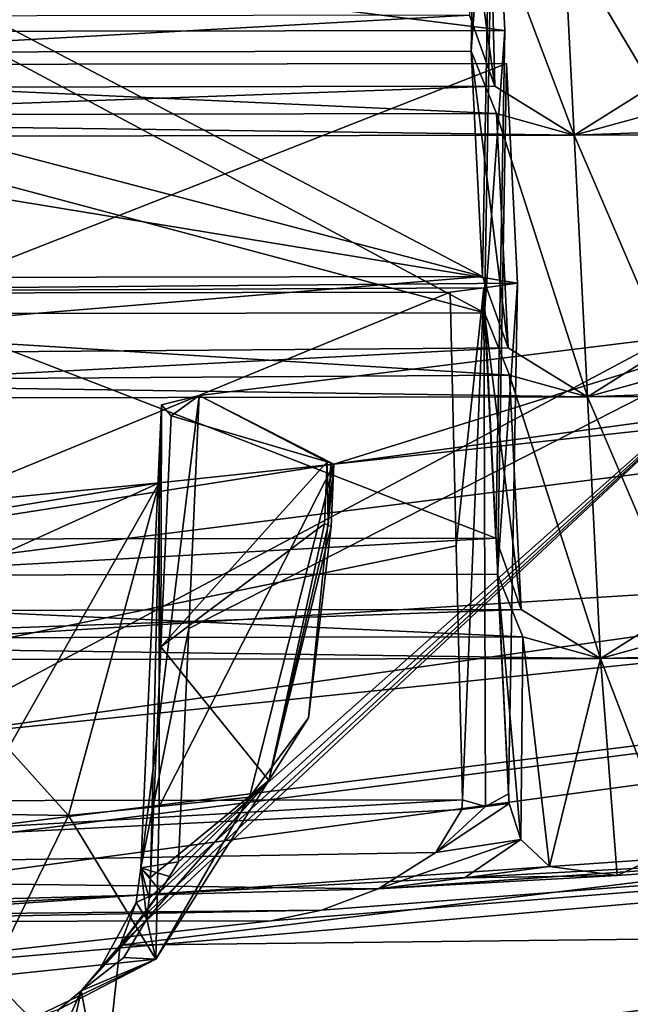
# Model space of a CAD drawing. Header units: millimetres. Extents: x -108 to 102, y -29 to 80.
# Tile 56 of 256: x -60.906 to -60.2, y 24.697 to 25.834. Entities that reach past the tile are written whole.
import ezdxf

# ---------------------------------------------------------------- set-up
doc = ezdxf.new("R2010")
doc.units = ezdxf.units.MM
doc.header["$LTSCALE"] = 65.185185
for name, color, linetype in [('1016', 7, 'CONTINUOUS'), ('1024', 7, 'CONTINUOUS'), ('1029', 7, 'CONTINUOUS'), ('1041', 7, 'CONTINUOUS'), ('1087', 7, 'CONTINUOUS'), ('115', 7, 'CONTINUOUS'), ('116', 7, 'CONTINUOUS'), ('1172', 7, 'CONTINUOUS'), ('1200', 7, 'CONTINUOUS'), ('1206', 7, 'CONTINUOUS'), ('1207', 7, 'CONTINUOUS'), ('1230', 7, 'CONTINUOUS'), ('1263', 7, 'CONTINUOUS'), ('1280', 7, 'CONTINUOUS'), ('1302', 7, 'CONTINUOUS'), ('1308', 7, 'CONTINUOUS'), ('1311', 7, 'CONTINUOUS'), ('1349', 7, 'CONTINUOUS'), ('1486', 7, 'CONTINUOUS'), ('1496', 7, 'CONTINUOUS'), ('1500', 7, 'CONTINUOUS'), ('1801', 7, 'CONTINUOUS'), ('1820', 7, 'CONTINUOUS'), ('1923', 7, 'CONTINUOUS'), ('1993', 7, 'CONTINUOUS'), ('2001', 7, 'CONTINUOUS'), ('2169', 7, 'CONTINUOUS'), ('2194', 7, 'CONTINUOUS'), ('2202', 7, 'CONTINUOUS'), ('2279', 7, 'CONTINUOUS'), ('2304', 7, 'CONTINUOUS'), ('279', 7, 'CONTINUOUS'), ('331', 7, 'CONTINUOUS'), ('397', 7, 'CONTINUOUS'), ('481', 7, 'CONTINUOUS'), ('628', 7, 'CONTINUOUS'), ('664', 7, 'CONTINUOUS'), ('706', 7, 'CONTINUOUS'), ('709', 7, 'CONTINUOUS'), ('710', 7, 'CONTINUOUS'), ('722', 7, 'CONTINUOUS'), ('726', 7, 'CONTINUOUS'), ('739', 7, 'CONTINUOUS'), ('757', 7, 'CONTINUOUS'), ('760', 7, 'CONTINUOUS'), ('795', 7, 'CONTINUOUS'), ('838', 7, 'CONTINUOUS'), ('841', 7, 'CONTINUOUS'), ('846', 7, 'CONTINUOUS'), ('927', 7, 'CONTINUOUS')]:
    doc.layers.add(name, color=color, linetype=linetype)

msp = doc.modelspace()

# ---------------------------------------------------------------- linework, layer by layer
at = {"layer": '1016', "linetype": 'CONTINUOUS'}
for points in [[(-60.6983, 25.4003, 222.2234), (-60.7102, 25.1313, 222.2631), (-60.7656, 24.8548, 222.2423), (-60.6983, 25.4003, 222.2234)], [(-60.6983, 25.4003, 222.2234), (-60.7656, 24.8548, 222.2423), (-60.7417, 25.3897, 222.1633), (-60.6983, 25.4003, 222.2234)], [(-60.7656, 24.8548, 222.2423), (-60.7545, 24.8435, 222.169), (-60.7417, 25.3897, 222.1633), (-60.7656, 24.8548, 222.2423)], [(-60.7545, 24.8435, 222.169), (-60.7426, 25.1099, 222.1297), (-60.7417, 25.3897, 222.1633), (-60.7545, 24.8435, 222.169)], [(-60.7306, 25.3769, 222.0904), (-60.7417, 25.3897, 222.1633), (-60.7426, 25.1099, 222.1297), (-60.7306, 25.3769, 222.0904)], [(-60.7102, 25.1313, 222.2631), (-60.7221, 24.8618, 222.3029), (-60.7656, 24.8548, 222.2423), (-60.7102, 25.1313, 222.2631)]]:
    msp.add_3dface(points, dxfattribs=at)
at = {"layer": '1024', "linetype": 'CONTINUOUS'}
for points in [[(-60.3536, 25.1938, 224.492), (-60.3433, 25.7839, 224.3986), (-60.3305, 25.5299, 222.9583), (-60.3536, 25.1938, 224.492)], [(-60.3536, 25.1938, 224.492), (-60.3305, 25.5299, 222.9583), (-60.3409, 24.9402, 223.0543), (-60.3536, 25.1938, 224.492)]]:
    msp.add_3dface(points, dxfattribs=at)
at = {"layer": '1029', "linetype": 'CONTINUOUS'}
for points in [[(-61.8508, 25.5175, 222.8879), (-61.8404, 24.931, 223.002), (-60.4083, 25.5197, 222.9003), (-61.8508, 25.5175, 222.8879)], [(-60.4083, 25.5197, 222.9003), (-61.8404, 24.931, 223.002), (-60.4013, 25.2266, 222.9573), (-60.4083, 25.5197, 222.9003)], [(-60.3943, 24.9332, 223.0144), (-60.4013, 25.2266, 222.9573), (-61.8404, 24.931, 223.002), (-60.3943, 24.9332, 223.0144)]]:
    msp.add_3dface(points, dxfattribs=at)
at = {"layer": '1041', "linetype": 'CONTINUOUS'}
for points in [[(-61.4684, 26.0843, 226.1026), (-60.3688, 25.4959, 226.2055), (-61.4693, 25.789, 226.1494), (-61.4684, 26.0843, 226.1026)], [(-61.4684, 26.0843, 226.1026), (-60.3584, 26.086, 226.1121), (-60.3688, 25.4959, 226.2055), (-61.4684, 26.0843, 226.1026)], [(-61.4693, 25.789, 226.1494), (-60.3688, 25.4959, 226.2055), (-61.4702, 25.4942, 226.1961), (-61.4693, 25.789, 226.1494)]]:
    msp.add_3dface(points, dxfattribs=at)
at = {"layer": '1087', "linetype": 'CONTINUOUS'}
for points in [[(-60.6403, 24.9364, 221.7795), (-60.7484, 24.7491, 221.9785), (-60.7444, 24.9256, 221.7183), (-60.6403, 24.9364, 221.7795)], [(-60.7484, 24.7491, 221.9785), (-60.8492, 24.9151, 221.6583), (-60.7444, 24.9256, 221.7183), (-60.7484, 24.7491, 221.9785)], [(-60.94, 24.7293, 221.8678), (-60.8492, 24.9151, 221.6583), (-60.7484, 24.7491, 221.9785), (-60.94, 24.7293, 221.8678)], [(-60.8922, 24.6805, 222.2277), (-60.94, 24.7293, 221.8678), (-60.7484, 24.7491, 221.9785), (-60.8922, 24.6805, 222.2277)], [(-60.94, 24.7293, 221.8678), (-60.8922, 24.6805, 222.2277), (-60.9829, 24.6711, 222.1744), (-60.94, 24.7293, 221.8678)]]:
    msp.add_3dface(points, dxfattribs=at)
at = {"layer": '115', "linetype": 'CONTINUOUS'}
for points in [[(-92.5, -10.5, 82.05), (-2.5, -10.5, 82.05), (-77.0303, 29.1675, 82.05), (-92.5, -10.5, 82.05)], [(-77.0303, 29.1675, 82.05), (-2.5, -10.5, 82.05), (-65.5001, 26, 82.05), (-77.0303, 29.1675, 82.05)], [(-65.5001, 26, 82.05), (-2.5, -10.5, 82.05), (-53.97, 29.1673, 82.05), (-65.5001, 26, 82.05)]]:
    msp.add_3dface(points, dxfattribs=at)
at = {"layer": '116', "linetype": 'CONTINUOUS'}
for points in [[(-92.5, -10.5, 80.05), (-2.5, 79.5, 80.05), (-2.5, -10.5, 80.05), (-92.5, -10.5, 80.05)], [(-2.5, 79.5, 80.05), (-92.5, -10.5, 80.05), (-61.3855, 28.8369, 80.05), (-2.5, 79.5, 80.05)]]:
    msp.add_3dface(points, dxfattribs=at)
at = {"layer": '1172', "linetype": 'CONTINUOUS'}
for points in [[(-60.384, 25.798, 227.919), (-60.3709, 25.5376, 226.4419), (-60.3414, 25.4553, 226.427), (-60.384, 25.798, 227.919)], [(-60.384, 25.798, 227.919), (-60.3414, 25.4553, 226.427), (-60.355, 25.7259, 227.9617), (-60.384, 25.798, 227.919)], [(-60.3414, 25.4553, 226.427), (-60.2498, 25.3987, 226.3456), (-60.355, 25.7259, 227.9617), (-60.3414, 25.4553, 226.427)], [(-60.355, 25.7259, 227.9617), (-60.2498, 25.3987, 226.3456), (-60.265, 25.7009, 228.0591), (-60.355, 25.7259, 227.9617)], [(-60.265, 25.7009, 228.0591), (-60.1598, 25.4555, 226.4285), (-60.1734, 25.7262, 227.9632), (-60.265, 25.7009, 228.0591)], [(-60.2498, 25.3987, 226.3456), (-60.1598, 25.4555, 226.4285), (-60.265, 25.7009, 228.0591), (-60.2498, 25.3987, 226.3456)]]:
    msp.add_3dface(points, dxfattribs=at)
at = {"layer": '1200', "linetype": 'CONTINUOUS'}
for points in [[(-61.886, 25.8374, 228.1425), (-61.915, 25.755, 228.1271), (-60.3861, 25.8397, 228.1554), (-61.886, 25.8374, 228.1425)], [(-60.3861, 25.8397, 228.1554), (-61.915, 25.755, 228.1271), (-60.3566, 25.7574, 228.1405), (-60.3861, 25.8397, 228.1554)], [(-61.8839, 25.7958, 227.9061), (-60.355, 25.7259, 227.9617), (-61.9133, 25.7235, 227.9482), (-61.8839, 25.7958, 227.9061)], [(-61.8839, 25.7958, 227.9061), (-60.384, 25.798, 227.919), (-60.355, 25.7259, 227.9617), (-61.8839, 25.7958, 227.9061)], [(-62.0049, 25.6982, 228.0441), (-60.265, 25.7009, 228.0591), (-60.3566, 25.7574, 228.1405), (-62.0049, 25.6982, 228.0441)], [(-61.915, 25.755, 228.1271), (-62.0049, 25.6982, 228.0441), (-60.3566, 25.7574, 228.1405), (-61.915, 25.755, 228.1271)], [(-60.355, 25.7259, 227.9617), (-60.265, 25.7009, 228.0591), (-61.9133, 25.7235, 227.9482), (-60.355, 25.7259, 227.9617)], [(-61.9133, 25.7235, 227.9482), (-60.265, 25.7009, 228.0591), (-62.0049, 25.6982, 228.0441), (-61.9133, 25.7235, 227.9482)]]:
    msp.add_3dface(points, dxfattribs=at)
at = {"layer": '1206', "linetype": 'CONTINUOUS'}
for points in [[(-61.6665, 24.3618, 222.538), (-61.4993, 24.306, 222.2216), (-58.0701, 24.9973, 226.1422), (-61.6665, 24.3618, 222.538)], [(-61.4993, 24.306, 222.2216), (-57.746, 24.9693, 225.983), (-58.0701, 24.9973, 226.1422), (-61.4993, 24.306, 222.2216)]]:
    msp.add_3dface(points, dxfattribs=at)
at = {"layer": '1207', "linetype": 'CONTINUOUS'}
for points in [[(-60.5493, 25.2505, 221.7917), (-60.5536, 25.2519, 221.7996), (-60.6177, 24.9557, 221.9293), (-60.5493, 25.2505, 221.7917)], [(-60.5458, 25.2491, 221.7834), (-60.5493, 25.2505, 221.7917), (-60.6177, 24.9557, 221.9293), (-60.5458, 25.2491, 221.7834)], [(-60.5458, 25.2491, 221.7834), (-60.6177, 24.9557, 221.9293), (-60.572, 25.028, 221.8058), (-60.5458, 25.2491, 221.7834)], [(-60.6177, 24.9557, 221.9293), (-60.6403, 24.9364, 221.7795), (-60.572, 25.028, 221.8058), (-60.6177, 24.9557, 221.9293)], [(-60.7587, 24.7953, 222.1797), (-60.7484, 24.7491, 221.9785), (-60.6177, 24.9557, 221.9293), (-60.7587, 24.7953, 222.1797)], [(-60.7484, 24.7491, 221.9785), (-60.6403, 24.9364, 221.7795), (-60.6177, 24.9557, 221.9293), (-60.7484, 24.7491, 221.9785)], [(-60.7587, 24.7953, 222.1797), (-60.7852, 24.7511, 222.2144), (-60.7484, 24.7491, 221.9785), (-60.7587, 24.7953, 222.1797)], [(-60.8922, 24.6805, 222.2277), (-60.7484, 24.7491, 221.9785), (-60.8604, 24.691, 222.2454), (-60.8922, 24.6805, 222.2277)], [(-60.7484, 24.7491, 221.9785), (-60.8345, 24.7128, 222.2578), (-60.8604, 24.691, 222.2454), (-60.7484, 24.7491, 221.9785)], [(-60.7852, 24.7511, 222.2144), (-60.8345, 24.7128, 222.2578), (-60.7484, 24.7491, 221.9785), (-60.7852, 24.7511, 222.2144)]]:
    msp.add_3dface(points, dxfattribs=at)
at = {"layer": '1230', "linetype": 'CONTINUOUS'}
for points in [[(-60.3693, 25.5248, 222.9292), (-60.4083, 25.5197, 222.9003), (-60.4013, 25.2266, 222.9573), (-60.3693, 25.5248, 222.9292)], [(-60.3693, 25.5248, 222.9292), (-60.4013, 25.2266, 222.9573), (-60.3943, 24.9332, 223.0144), (-60.3693, 25.5248, 222.9292)], [(-60.3676, 24.9255, 223.0362), (-60.3693, 25.5248, 222.9292), (-60.3943, 24.9332, 223.0144), (-60.3676, 24.9255, 223.0362)], [(-60.3305, 25.5299, 222.9583), (-60.3693, 25.5248, 222.9292), (-60.3409, 24.9402, 223.0543), (-60.3305, 25.5299, 222.9583)], [(-60.3693, 25.5248, 222.9292), (-60.3676, 24.9255, 223.0362), (-60.3409, 24.9402, 223.0543), (-60.3693, 25.5248, 222.9292)], [(-60.3409, 24.9402, 223.0543), (-60.3676, 24.9255, 223.0362), (-60.3403, 24.9292, 223.0566), (-60.3409, 24.9402, 223.0543)], [(-60.3676, 24.9255, 223.0362), (-60.3943, 24.9332, 223.0144), (-60.395, 24.922, 223.0158), (-60.3676, 24.9255, 223.0362)]]:
    msp.add_3dface(points, dxfattribs=at)
at = {"layer": '1263', "linetype": 'CONTINUOUS'}
for points in [[(-60.3618, 25.9569, 229.3041), (-60.396, 26.0377, 229.278), (-60.3566, 25.7574, 228.1405), (-60.3618, 25.9569, 229.3041)], [(-60.396, 26.0377, 229.278), (-60.3861, 25.8397, 228.1554), (-60.3566, 25.7574, 228.1405), (-60.396, 26.0377, 229.278)], [(-60.2765, 25.9289, 229.352), (-60.175, 25.7577, 228.142), (-60.185, 25.9839, 229.4163), (-60.2765, 25.9289, 229.352)], [(-60.2765, 25.9289, 229.352), (-60.3618, 25.9569, 229.3041), (-60.265, 25.7009, 228.0591), (-60.2765, 25.9289, 229.352)], [(-60.265, 25.7009, 228.0591), (-60.3618, 25.9569, 229.3041), (-60.3566, 25.7574, 228.1405), (-60.265, 25.7009, 228.0591)], [(-60.2765, 25.9289, 229.352), (-60.265, 25.7009, 228.0591), (-60.175, 25.7577, 228.142), (-60.2765, 25.9289, 229.352)]]:
    msp.add_3dface(points, dxfattribs=at)
at = {"layer": '1280', "linetype": 'CONTINUOUS'}
for points in [[(-60.3709, 25.5376, 226.4419), (-61.4858, 25.5359, 226.4323), (-61.4761, 25.4466, 226.4127), (-60.3709, 25.5376, 226.4419)], [(-60.3414, 25.4553, 226.427), (-60.3709, 25.5376, 226.4419), (-61.4761, 25.4466, 226.4127), (-60.3414, 25.4553, 226.427)], [(-60.3688, 25.4959, 226.2055), (-60.3398, 25.4237, 226.2482), (-61.4702, 25.4942, 226.1961), (-60.3688, 25.4959, 226.2055)], [(-61.4702, 25.4942, 226.1961), (-60.3398, 25.4237, 226.2482), (-61.4651, 25.4166, 226.2457), (-61.4702, 25.4942, 226.1961)], [(-61.4633, 25.3969, 226.3351), (-60.3414, 25.4553, 226.427), (-61.4761, 25.4466, 226.4127), (-61.4633, 25.3969, 226.3351)], [(-60.2498, 25.3987, 226.3456), (-60.3414, 25.4553, 226.427), (-61.4633, 25.3969, 226.3351), (-60.2498, 25.3987, 226.3456)], [(-60.3398, 25.4237, 226.2482), (-60.2498, 25.3987, 226.3456), (-61.4651, 25.4166, 226.2457), (-60.3398, 25.4237, 226.2482)], [(-61.4651, 25.4166, 226.2457), (-60.2498, 25.3987, 226.3456), (-61.4633, 25.3969, 226.3351), (-61.4651, 25.4166, 226.2457)]]:
    msp.add_3dface(points, dxfattribs=at)
at = {"layer": '1302', "linetype": 'CONTINUOUS'}
for points in [[(-57.3289, 25.3483, 223.8136), (-62.3789, 24.7112, 220.2002), (-57.1266, 25.0766, 223.7123), (-57.3289, 25.3483, 223.8136)], [(-62.3789, 24.7112, 220.2002), (-62.3018, 24.4237, 220.0095), (-57.1266, 25.0766, 223.7123), (-62.3789, 24.7112, 220.2002)]]:
    msp.add_3dface(points, dxfattribs=at)
at = {"layer": '1308', "linetype": 'CONTINUOUS'}
for points in [[(-60.7894, 24.7654, 222.2768), (-60.8345, 24.7128, 222.2578), (-60.8129, 24.7381, 222.2668), (-60.7894, 24.7654, 222.2768)], [(-60.8345, 24.7128, 222.2578), (-60.7894, 24.7654, 222.2768), (-60.8096, 24.5826, 222.3419), (-60.8345, 24.7128, 222.2578)], [(-60.8525, 24.6322, 222.2789), (-60.8345, 24.7128, 222.2578), (-60.8096, 24.5826, 222.3419), (-60.8525, 24.6322, 222.2789)]]:
    msp.add_3dface(points, dxfattribs=at)
at = {"layer": '1311', "linetype": 'CONTINUOUS'}
for points in [[(-55.8409, 25.5398, 223.0142), (-56.803, 25.0358, 223.4808), (-61.3693, 24.7914, 218.7702), (-55.8409, 25.5398, 223.0142)], [(-56.803, 25.0358, 223.4808), (-62.1782, 24.3576, 219.6348), (-61.3693, 24.7914, 218.7702), (-56.803, 25.0358, 223.4808)]]:
    msp.add_3dface(points, dxfattribs=at)
at = {"layer": '1349', "linetype": 'CONTINUOUS'}
for points in [[(-60.3736, 26.3881, 227.8256), (-60.3604, 26.1241, 226.328), (-60.384, 25.798, 227.919), (-60.3736, 26.3881, 227.8256)], [(-60.384, 25.798, 227.919), (-60.3604, 26.1241, 226.328), (-60.3709, 25.5376, 226.4419), (-60.384, 25.798, 227.919)]]:
    msp.add_3dface(points, dxfattribs=at)
at = {"layer": '1486', "linetype": 'CONTINUOUS'}
for points in [[(-61.0261, 25.0046, 218.7327), (-55.6475, 25.7637, 223.0372), (-55.8409, 25.5398, 223.0142), (-61.0261, 25.0046, 218.7327)], [(-55.8409, 25.5398, 223.0142), (-61.3693, 24.7914, 218.7702), (-61.1174, 24.8806, 218.7545), (-55.8409, 25.5398, 223.0142)], [(-61.0261, 25.0046, 218.7327), (-55.8409, 25.5398, 223.0142), (-61.1174, 24.8806, 218.7545), (-61.0261, 25.0046, 218.7327)]]:
    msp.add_3dface(points, dxfattribs=at)
at = {"layer": '1496', "linetype": 'CONTINUOUS'}
for points in [[(-60.3452, 25.8219, 224.6145), (-61.866, 25.8196, 224.6014), (-60.3557, 25.2354, 224.7284), (-60.3452, 25.8219, 224.6145)], [(-61.866, 25.8196, 224.6014), (-61.8556, 25.2332, 224.7155), (-60.3557, 25.2354, 224.7284), (-61.866, 25.8196, 224.6014)]]:
    msp.add_3dface(points, dxfattribs=at)
at = {"layer": '1500', "linetype": 'CONTINUOUS'}
for points in [[(-60.8604, 24.691, 222.2454), (-60.8345, 24.7128, 222.2578), (-60.9588, 24.434, 222.3965), (-60.8604, 24.691, 222.2454)], [(-60.8345, 24.7128, 222.2578), (-60.8525, 24.6322, 222.2789), (-60.9588, 24.434, 222.3965), (-60.8345, 24.7128, 222.2578)]]:
    msp.add_3dface(points, dxfattribs=at)
at = {"layer": '1801', "linetype": 'CONTINUOUS'}
for points in [[(-59.1026, 24.691, 223.8907), (-57.8813, 24.98, 225.5297), (-61.4993, 24.306, 222.2216), (-59.1026, 24.691, 223.8907)], [(-57.8813, 24.98, 225.5297), (-57.746, 24.9693, 225.983), (-61.4993, 24.306, 222.2216), (-57.8813, 24.98, 225.5297)]]:
    msp.add_3dface(points, dxfattribs=at)
at = {"layer": '1820', "linetype": 'CONTINUOUS'}
for points in [[(-60.5503, 25.3237, 221.7889), (-60.7306, 25.3769, 222.0904), (-60.7426, 25.1099, 222.1297), (-60.5503, 25.3237, 221.7889)], [(-60.5536, 25.2519, 221.7996), (-60.5503, 25.3237, 221.7889), (-60.7426, 25.1099, 222.1297), (-60.5536, 25.2519, 221.7996)], [(-60.5536, 25.2519, 221.7996), (-60.7426, 25.1099, 222.1297), (-60.6177, 24.9557, 221.9293), (-60.5536, 25.2519, 221.7996)], [(-60.7426, 25.1099, 222.1297), (-60.7545, 24.8435, 222.169), (-60.6177, 24.9557, 221.9293), (-60.7426, 25.1099, 222.1297)], [(-60.7561, 24.8192, 222.1735), (-60.7587, 24.7953, 222.1797), (-60.6177, 24.9557, 221.9293), (-60.7561, 24.8192, 222.1735)], [(-60.7545, 24.8435, 222.169), (-60.7561, 24.8192, 222.1735), (-60.6177, 24.9557, 221.9293), (-60.7545, 24.8435, 222.169)]]:
    msp.add_3dface(points, dxfattribs=at)
at = {"layer": '1923', "linetype": 'CONTINUOUS'}
for points in [[(-60.3246, 25.1216, 224.5347), (-60.3536, 25.1938, 224.492), (-60.3267, 24.8873, 223.0814), (-60.3246, 25.1216, 224.5347)], [(-60.3536, 25.1938, 224.492), (-60.3403, 24.9292, 223.0566), (-60.3267, 24.8873, 223.0814), (-60.3536, 25.1938, 224.492)], [(-60.3536, 25.1938, 224.492), (-60.3409, 24.9402, 223.0543), (-60.3403, 24.9292, 223.0566), (-60.3536, 25.1938, 224.492)], [(-60.2346, 25.0966, 224.6321), (-60.1502, 24.8761, 223.2424), (-60.143, 25.1219, 224.5362), (-60.2346, 25.0966, 224.6321)], [(-60.2936, 24.8563, 223.1301), (-60.3246, 25.1216, 224.5347), (-60.3267, 24.8873, 223.0814), (-60.2936, 24.8563, 223.1301)], [(-60.2346, 25.0966, 224.6321), (-60.3246, 25.1216, 224.5347), (-60.2936, 24.8563, 223.1301), (-60.2346, 25.0966, 224.6321)], [(-60.2346, 25.0966, 224.6321), (-60.2936, 24.8563, 223.1301), (-60.2156, 24.8458, 223.2088), (-60.2346, 25.0966, 224.6321)], [(-60.1502, 24.8761, 223.2424), (-60.2346, 25.0966, 224.6321), (-60.2156, 24.8458, 223.2088), (-60.1502, 24.8761, 223.2424)]]:
    msp.add_3dface(points, dxfattribs=at)
at = {"layer": '1993', "linetype": 'CONTINUOUS'}
for points in [[(-59.3393, 24.7821, 223.4731), (-60.7894, 24.7654, 222.2768), (-60.0206, 24.8588, 222.8066), (-59.3393, 24.7821, 223.4731)], [(-59.3393, 24.7821, 223.4731), (-59.4145, 24.6359, 223.5781), (-60.8096, 24.5826, 222.3419), (-59.3393, 24.7821, 223.4731)], [(-60.7894, 24.7654, 222.2768), (-59.3393, 24.7821, 223.4731), (-60.8096, 24.5826, 222.3419), (-60.7894, 24.7654, 222.2768)]]:
    msp.add_3dface(points, dxfattribs=at)
at = {"layer": '2001', "linetype": 'CONTINUOUS'}
for points in [[(-60.3943, 24.9332, 223.0144), (-61.8404, 24.931, 223.002), (-61.8699, 24.848, 222.9862), (-60.3943, 24.9332, 223.0144)], [(-60.395, 24.922, 223.0158), (-60.3943, 24.9332, 223.0144), (-61.8699, 24.848, 222.9862), (-60.395, 24.922, 223.0158)], [(-60.4249, 24.8725, 223.0091), (-60.395, 24.922, 223.0158), (-61.8699, 24.848, 222.9862), (-60.4249, 24.8725, 223.0091)], [(-60.4914, 24.8304, 222.9831), (-60.4249, 24.8725, 223.0091), (-61.8699, 24.848, 222.9862), (-60.4914, 24.8304, 222.9831)], [(-61.9575, 24.7915, 222.9018), (-60.4914, 24.8304, 222.9831), (-61.8699, 24.848, 222.9862), (-61.9575, 24.7915, 222.9018)], [(-60.4914, 24.8304, 222.9831), (-61.9575, 24.7915, 222.9018), (-60.5568, 24.8057, 222.9502), (-60.4914, 24.8304, 222.9831)], [(-61.9575, 24.7915, 222.9018), (-61.2866, 24.7925, 222.9076), (-60.5568, 24.8057, 222.9502), (-61.9575, 24.7915, 222.9018)], [(-61.2866, 24.7925, 222.9076), (-60.6152, 24.7935, 222.9133), (-60.5568, 24.8057, 222.9502), (-61.2866, 24.7925, 222.9076)]]:
    msp.add_3dface(points, dxfattribs=at)
at = {"layer": '2169', "linetype": 'CONTINUOUS'}
for points in [[(-61.2654, 24.7213, 222.5037), (-61.6665, 24.3618, 222.538), (-58.0701, 24.9973, 226.1422), (-61.2654, 24.7213, 222.5037)], [(-60.6152, 24.7935, 222.9133), (-61.2654, 24.7213, 222.5037), (-58.0701, 24.9973, 226.1422), (-60.6152, 24.7935, 222.9133)], [(-60.6152, 24.7935, 222.9133), (-58.0701, 24.9973, 226.1422), (-60.5568, 24.8057, 222.9502), (-60.6152, 24.7935, 222.9133)], [(-58.0701, 24.9973, 226.1422), (-60.4914, 24.8304, 222.9831), (-60.5568, 24.8057, 222.9502), (-58.0701, 24.9973, 226.1422)], [(-60.4914, 24.8304, 222.9831), (-58.0701, 24.9973, 226.1422), (-60.2156, 24.8458, 223.2088), (-60.4914, 24.8304, 222.9831)], [(-58.0701, 24.9973, 226.1422), (-60.1502, 24.8761, 223.2424), (-60.2156, 24.8458, 223.2088), (-58.0701, 24.9973, 226.1422)], [(-60.2936, 24.8563, 223.1301), (-60.3919, 24.8432, 223.0559), (-60.2156, 24.8458, 223.2088), (-60.2936, 24.8563, 223.1301)], [(-60.3919, 24.8432, 223.0559), (-60.4914, 24.8304, 222.9831), (-60.2156, 24.8458, 223.2088), (-60.3919, 24.8432, 223.0559)]]:
    msp.add_3dface(points, dxfattribs=at)
at = {"layer": '2194', "linetype": 'CONTINUOUS'}
for points in [[(-62.3788, 25.0336, 220.1434), (-57.3288, 25.6707, 223.7568), (-60.5426, 25.3208, 221.7728), (-62.3788, 25.0336, 220.1434)], [(-60.5426, 25.3208, 221.7728), (-57.3288, 25.6707, 223.7568), (-58.9843, 25.5323, 222.9717), (-60.5426, 25.3208, 221.7728)], [(-60.0206, 25.4837, 222.6964), (-60.5426, 25.3208, 221.7728), (-58.9843, 25.5323, 222.9717), (-60.0206, 25.4837, 222.6964)], [(-60.0206, 25.4837, 222.6964), (-60.6983, 25.4003, 222.2234), (-60.5426, 25.3208, 221.7728), (-60.0206, 25.4837, 222.6964)], [(-60.6983, 25.4003, 222.2234), (-60.7417, 25.3897, 222.1633), (-60.7306, 25.3769, 222.0904), (-60.6983, 25.4003, 222.2234)], [(-60.5503, 25.3237, 221.7889), (-60.6983, 25.4003, 222.2234), (-60.7306, 25.3769, 222.0904), (-60.5503, 25.3237, 221.7889)], [(-60.5426, 25.3208, 221.7728), (-60.6983, 25.4003, 222.2234), (-60.5461, 25.3223, 221.781), (-60.5426, 25.3208, 221.7728)], [(-60.6983, 25.4003, 222.2234), (-60.5503, 25.3237, 221.7889), (-60.5461, 25.3223, 221.781), (-60.6983, 25.4003, 222.2234)], [(-62.3788, 25.0336, 220.1434), (-60.5426, 25.3208, 221.7728), (-60.7444, 25.2996, 221.6523), (-62.3788, 25.0336, 220.1434)], [(-60.9492, 25.2793, 221.5369), (-62.3788, 25.0336, 220.1434), (-60.7444, 25.2996, 221.6523), (-60.9492, 25.2793, 221.5369)]]:
    msp.add_3dface(points, dxfattribs=at)
at = {"layer": '2202', "linetype": 'CONTINUOUS'}
for points in [[(-60.1447, 25.1534, 224.715), (-60.2346, 25.0966, 224.6321), (-58.715, 25.1352, 224.712), (-60.1447, 25.1534, 224.715)], [(-58.715, 25.1352, 224.712), (-60.2346, 25.0966, 224.6321), (-58.7893, 25.0978, 224.6381), (-58.715, 25.1352, 224.712)], [(-60.2346, 25.0966, 224.6321), (-60.143, 25.1219, 224.5362), (-58.7893, 25.0978, 224.6381), (-60.2346, 25.0966, 224.6321)]]:
    msp.add_3dface(points, dxfattribs=at)
at = {"layer": '2279', "linetype": 'CONTINUOUS'}
for points in [[(-60.5426, 25.3208, 221.7728), (-60.6403, 24.9364, 221.7795), (-60.7444, 24.9256, 221.7183), (-60.5426, 25.3208, 221.7728)], [(-60.5426, 25.3208, 221.7728), (-60.7444, 24.9256, 221.7183), (-60.7444, 25.2996, 221.6523), (-60.5426, 25.3208, 221.7728)], [(-60.6403, 24.9364, 221.7795), (-60.5426, 25.3208, 221.7728), (-60.572, 25.028, 221.8058), (-60.6403, 24.9364, 221.7795)], [(-60.5426, 25.3208, 221.7728), (-60.5458, 25.2491, 221.7834), (-60.572, 25.028, 221.8058), (-60.5426, 25.3208, 221.7728)], [(-60.9458, 25.2082, 221.5513), (-60.9492, 25.2793, 221.5369), (-60.7444, 25.2996, 221.6523), (-60.9458, 25.2082, 221.5513)], [(-60.919, 24.9925, 221.6046), (-60.9458, 25.2082, 221.5513), (-60.7444, 25.2996, 221.6523), (-60.919, 24.9925, 221.6046)], [(-60.8492, 24.9151, 221.6583), (-60.919, 24.9925, 221.6046), (-60.7444, 25.2996, 221.6523), (-60.8492, 24.9151, 221.6583)], [(-60.7444, 24.9256, 221.7183), (-60.8492, 24.9151, 221.6583), (-60.7444, 25.2996, 221.6523), (-60.7444, 24.9256, 221.7183)]]:
    msp.add_3dface(points, dxfattribs=at)
at = {"layer": '2304', "linetype": 'CONTINUOUS'}
for points in [[(-58.5251, 25.7035, 228.074), (-58.6167, 25.7601, 228.1555), (-60.265, 25.7009, 228.0591), (-58.5251, 25.7035, 228.074)], [(-60.265, 25.7009, 228.0591), (-58.6167, 25.7601, 228.1555), (-60.175, 25.7577, 228.142), (-60.265, 25.7009, 228.0591)], [(-58.5251, 25.7035, 228.074), (-60.265, 25.7009, 228.0591), (-60.1734, 25.7262, 227.9632), (-58.5251, 25.7035, 228.074)]]:
    msp.add_3dface(points, dxfattribs=at)
at = {"layer": '279', "linetype": 'CONTINUOUS'}
for points in [[(-61.8641, 25.7816, 224.3856), (-60.3433, 25.7839, 224.3986), (-61.8535, 25.1915, 224.4791), (-61.8641, 25.7816, 224.3856)], [(-61.8535, 25.1915, 224.4791), (-60.3433, 25.7839, 224.3986), (-60.3536, 25.1938, 224.492), (-61.8535, 25.1915, 224.4791)]]:
    msp.add_3dface(points, dxfattribs=at)
at = {"layer": '331', "linetype": 'CONTINUOUS'}
for points in [[(-61.0261, 26.1925, 218.5232), (-55.893, 27.7375, 222.3328), (-61.0261, 25.0046, 218.7327), (-61.0261, 26.1925, 218.5232)], [(-61.0261, 25.0046, 218.7327), (-55.893, 27.7375, 222.3328), (-55.6475, 25.7637, 223.0372), (-61.0261, 25.0046, 218.7327)]]:
    msp.add_3dface(points, dxfattribs=at)
at = {"layer": '397', "linetype": 'CONTINUOUS'}
for points in [[(-62.3788, 25.0336, 220.1434), (-57.3289, 25.3483, 223.8136), (-57.3288, 25.6707, 223.7568), (-62.3788, 25.0336, 220.1434)], [(-62.3789, 24.7112, 220.2002), (-57.3289, 25.3483, 223.8136), (-62.3788, 25.0336, 220.1434), (-62.3789, 24.7112, 220.2002)]]:
    msp.add_3dface(points, dxfattribs=at)
at = {"layer": '481', "linetype": 'CONTINUOUS'}
for points in [[(-60.3452, 25.8219, 224.6145), (-60.3584, 26.086, 226.1121), (-61.8757, 26.0124, 225.6945), (-60.3452, 25.8219, 224.6145)], [(-61.866, 25.8196, 224.6014), (-60.3452, 25.8219, 224.6145), (-61.8757, 26.0124, 225.6945), (-61.866, 25.8196, 224.6014)]]:
    msp.add_3dface(points, dxfattribs=at)
at = {"layer": '628', "linetype": 'CONTINUOUS'}
for points in [[(-60.3557, 25.2354, 224.7284), (-60.3262, 25.1532, 224.7135), (-60.3688, 25.4959, 226.2055), (-60.3557, 25.2354, 224.7284)], [(-60.3688, 25.4959, 226.2055), (-60.3262, 25.1532, 224.7135), (-60.3398, 25.4237, 226.2482), (-60.3688, 25.4959, 226.2055)], [(-60.3262, 25.1532, 224.7135), (-60.2346, 25.0966, 224.6321), (-60.3398, 25.4237, 226.2482), (-60.3262, 25.1532, 224.7135)], [(-60.3398, 25.4237, 226.2482), (-60.2346, 25.0966, 224.6321), (-60.2498, 25.3987, 226.3456), (-60.3398, 25.4237, 226.2482)], [(-60.2498, 25.3987, 226.3456), (-60.1447, 25.1534, 224.715), (-60.1582, 25.424, 226.2497), (-60.2498, 25.3987, 226.3456)], [(-60.2346, 25.0966, 224.6321), (-60.1447, 25.1534, 224.715), (-60.2498, 25.3987, 226.3456), (-60.2346, 25.0966, 224.6321)]]:
    msp.add_3dface(points, dxfattribs=at)
at = {"layer": '664', "linetype": 'CONTINUOUS'}
for points in [[(-60.919, 24.9925, 221.6046), (-60.8492, 24.9151, 221.6583), (-60.9921, 24.9176, 221.7119), (-60.919, 24.9925, 221.6046)], [(-60.8492, 24.9151, 221.6583), (-60.94, 24.7293, 221.8678), (-60.9921, 24.9176, 221.7119), (-60.8492, 24.9151, 221.6583)]]:
    msp.add_3dface(points, dxfattribs=at)
at = {"layer": '706', "linetype": 'CONTINUOUS'}
for points in [[(-61.8944, 26.3858, 227.8126), (-60.3736, 26.3881, 227.8256), (-61.8839, 25.7958, 227.9061), (-61.8944, 26.3858, 227.8126)], [(-61.8839, 25.7958, 227.9061), (-60.3736, 26.3881, 227.8256), (-60.384, 25.798, 227.919), (-61.8839, 25.7958, 227.9061)]]:
    msp.add_3dface(points, dxfattribs=at)
at = {"layer": '709', "linetype": 'CONTINUOUS'}
msp.add_3dface([(-60.6152, 24.7935, 222.9133), (-61.2866, 24.7925, 222.9076), (-61.2654, 24.7213, 222.5037), (-60.6152, 24.7935, 222.9133)], dxfattribs=at)
at = {"layer": '710', "linetype": 'CONTINUOUS'}
for points in [[(-60.3604, 26.1241, 226.328), (-61.4826, 26.1223, 226.3183), (-60.3709, 25.5376, 226.4419), (-60.3604, 26.1241, 226.328)], [(-60.3709, 25.5376, 226.4419), (-61.4826, 26.1223, 226.3183), (-61.4841, 25.8291, 226.3753), (-60.3709, 25.5376, 226.4419)], [(-61.4858, 25.5359, 226.4323), (-60.3709, 25.5376, 226.4419), (-61.4841, 25.8291, 226.3753), (-61.4858, 25.5359, 226.4323)]]:
    msp.add_3dface(points, dxfattribs=at)
at = {"layer": '722', "linetype": 'CONTINUOUS'}
for points in [[(-62.3018, 24.4237, 220.0095), (-56.803, 25.0358, 223.4808), (-57.1266, 25.0766, 223.7123), (-62.3018, 24.4237, 220.0095)], [(-62.1782, 24.3576, 219.6348), (-56.803, 25.0358, 223.4808), (-62.3018, 24.4237, 220.0095), (-62.1782, 24.3576, 219.6348)]]:
    msp.add_3dface(points, dxfattribs=at)
at = {"layer": '726', "linetype": 'CONTINUOUS'}
for points in [[(-60.3433, 25.7839, 224.3986), (-61.8641, 25.7816, 224.3856), (-60.3305, 25.5299, 222.9583), (-60.3433, 25.7839, 224.3986)], [(-61.8641, 25.7816, 224.3856), (-61.8508, 25.5175, 222.8879), (-60.3305, 25.5299, 222.9583), (-61.8641, 25.7816, 224.3856)], [(-60.3305, 25.5299, 222.9583), (-61.8508, 25.5175, 222.8879), (-60.3693, 25.5248, 222.9292), (-60.3305, 25.5299, 222.9583)], [(-61.8508, 25.5175, 222.8879), (-60.4083, 25.5197, 222.9003), (-60.3693, 25.5248, 222.9292), (-61.8508, 25.5175, 222.8879)]]:
    msp.add_3dface(points, dxfattribs=at)
at = {"layer": '739', "linetype": 'CONTINUOUS'}
for points in [[(-60.7894, 24.7654, 222.2768), (-60.764, 24.7973, 222.2874), (-60.0206, 25.4837, 222.6964), (-60.7894, 24.7654, 222.2768)], [(-60.0206, 24.8588, 222.8066), (-60.7894, 24.7654, 222.2768), (-60.0206, 25.4837, 222.6964), (-60.0206, 24.8588, 222.8066)], [(-60.764, 24.7973, 222.2874), (-60.7431, 24.8277, 222.2954), (-60.0206, 25.4837, 222.6964), (-60.764, 24.7973, 222.2874)], [(-60.7431, 24.8277, 222.2954), (-60.7221, 24.8618, 222.3029), (-60.0206, 25.4837, 222.6964), (-60.7431, 24.8277, 222.2954)], [(-60.7221, 24.8618, 222.3029), (-60.7102, 25.1313, 222.2631), (-60.0206, 25.4837, 222.6964), (-60.7221, 24.8618, 222.3029)], [(-60.6983, 25.4003, 222.2234), (-60.0206, 25.4837, 222.6964), (-60.7102, 25.1313, 222.2631), (-60.6983, 25.4003, 222.2234)], [(-60.7326, 24.8449, 222.2991), (-60.7221, 24.8618, 222.3029), (-60.7431, 24.8277, 222.2954), (-60.7326, 24.8449, 222.2991)]]:
    msp.add_3dface(points, dxfattribs=at)
at = {"layer": '757', "linetype": 'CONTINUOUS'}
for points in [[(-61.8556, 25.2332, 224.7155), (-61.8846, 25.1508, 224.7001), (-60.3557, 25.2354, 224.7284), (-61.8556, 25.2332, 224.7155)], [(-61.8846, 25.1508, 224.7001), (-60.3262, 25.1532, 224.7135), (-60.3557, 25.2354, 224.7284), (-61.8846, 25.1508, 224.7001)], [(-61.8535, 25.1915, 224.4791), (-60.3246, 25.1216, 224.5347), (-61.883, 25.1192, 224.5213), (-61.8535, 25.1915, 224.4791)], [(-61.8535, 25.1915, 224.4791), (-60.3536, 25.1938, 224.492), (-60.3246, 25.1216, 224.5347), (-61.8535, 25.1915, 224.4791)], [(-61.8846, 25.1508, 224.7001), (-61.9746, 25.094, 224.6171), (-60.3262, 25.1532, 224.7135), (-61.8846, 25.1508, 224.7001)], [(-61.9746, 25.094, 224.6171), (-60.2346, 25.0966, 224.6321), (-60.3262, 25.1532, 224.7135), (-61.9746, 25.094, 224.6171)], [(-60.2346, 25.0966, 224.6321), (-61.9746, 25.094, 224.6171), (-61.883, 25.1192, 224.5213), (-60.2346, 25.0966, 224.6321)], [(-60.3246, 25.1216, 224.5347), (-60.2346, 25.0966, 224.6321), (-61.883, 25.1192, 224.5213), (-60.3246, 25.1216, 224.5347)]]:
    msp.add_3dface(points, dxfattribs=at)
at = {"layer": '760', "linetype": 'CONTINUOUS'}
for points in [[(-60.3676, 24.9255, 223.0362), (-60.4249, 24.8725, 223.0091), (-60.3403, 24.9292, 223.0566), (-60.3676, 24.9255, 223.0362)], [(-60.3403, 24.9292, 223.0566), (-60.4249, 24.8725, 223.0091), (-60.3267, 24.8873, 223.0814), (-60.3403, 24.9292, 223.0566)], [(-60.395, 24.922, 223.0158), (-60.4249, 24.8725, 223.0091), (-60.3676, 24.9255, 223.0362), (-60.395, 24.922, 223.0158)], [(-60.4914, 24.8304, 222.9831), (-60.3919, 24.8432, 223.0559), (-60.3267, 24.8873, 223.0814), (-60.4914, 24.8304, 222.9831)], [(-60.4249, 24.8725, 223.0091), (-60.4914, 24.8304, 222.9831), (-60.3267, 24.8873, 223.0814), (-60.4249, 24.8725, 223.0091)], [(-60.3919, 24.8432, 223.0559), (-60.2936, 24.8563, 223.1301), (-60.3267, 24.8873, 223.0814), (-60.3919, 24.8432, 223.0559)]]:
    msp.add_3dface(points, dxfattribs=at)
at = {"layer": '795', "linetype": 'CONTINUOUS'}
for points in [[(-60.7221, 24.8618, 222.3029), (-60.7326, 24.8449, 222.2991), (-60.7656, 24.8548, 222.2423), (-60.7221, 24.8618, 222.3029)], [(-60.7431, 24.8277, 222.2954), (-60.771, 24.8147, 222.2394), (-60.7656, 24.8548, 222.2423), (-60.7431, 24.8277, 222.2954)], [(-60.771, 24.8147, 222.2394), (-60.7587, 24.7953, 222.1797), (-60.7656, 24.8548, 222.2423), (-60.771, 24.8147, 222.2394)], [(-60.7326, 24.8449, 222.2991), (-60.7431, 24.8277, 222.2954), (-60.7656, 24.8548, 222.2423), (-60.7326, 24.8449, 222.2991)], [(-60.7561, 24.8192, 222.1735), (-60.7545, 24.8435, 222.169), (-60.7656, 24.8548, 222.2423), (-60.7561, 24.8192, 222.1735)], [(-60.7587, 24.7953, 222.1797), (-60.7561, 24.8192, 222.1735), (-60.7656, 24.8548, 222.2423), (-60.7587, 24.7953, 222.1797)]]:
    msp.add_3dface(points, dxfattribs=at)
at = {"layer": '838', "linetype": 'CONTINUOUS'}
for points in [[(-60.3584, 26.086, 226.1121), (-60.3452, 25.8219, 224.6145), (-60.3688, 25.4959, 226.2055), (-60.3584, 26.086, 226.1121)], [(-60.3452, 25.8219, 224.6145), (-60.3557, 25.2354, 224.7284), (-60.3688, 25.4959, 226.2055), (-60.3452, 25.8219, 224.6145)]]:
    msp.add_3dface(points, dxfattribs=at)
at = {"layer": '841', "linetype": 'CONTINUOUS'}
for points in [[(-58.508, 25.4011, 226.3587), (-58.6015, 25.4579, 226.442), (-60.2498, 25.3987, 226.3456), (-58.508, 25.4011, 226.3587)], [(-60.2498, 25.3987, 226.3456), (-58.6015, 25.4579, 226.442), (-60.1598, 25.4555, 226.4285), (-60.2498, 25.3987, 226.3456)], [(-58.508, 25.4011, 226.3587), (-60.2498, 25.3987, 226.3456), (-60.1582, 25.424, 226.2497), (-58.508, 25.4011, 226.3587)]]:
    msp.add_3dface(points, dxfattribs=at)
at = {"layer": '846', "linetype": 'CONTINUOUS'}
for points in [[(-60.5536, 25.2519, 221.7996), (-60.5493, 25.2505, 221.7917), (-60.5503, 25.3237, 221.7889), (-60.5536, 25.2519, 221.7996)], [(-60.5503, 25.3237, 221.7889), (-60.5493, 25.2505, 221.7917), (-60.5461, 25.3223, 221.781), (-60.5503, 25.3237, 221.7889)], [(-60.5493, 25.2505, 221.7917), (-60.5426, 25.3208, 221.7728), (-60.5461, 25.3223, 221.781), (-60.5493, 25.2505, 221.7917)], [(-60.5458, 25.2491, 221.7834), (-60.5426, 25.3208, 221.7728), (-60.5493, 25.2505, 221.7917), (-60.5458, 25.2491, 221.7834)]]:
    msp.add_3dface(points, dxfattribs=at)
at = {"layer": '927', "linetype": 'CONTINUOUS'}
for points in [[(-60.7431, 24.8277, 222.2954), (-60.764, 24.7973, 222.2874), (-60.7894, 24.7654, 222.2768), (-60.7431, 24.8277, 222.2954)], [(-60.7431, 24.8277, 222.2954), (-60.7894, 24.7654, 222.2768), (-60.771, 24.8147, 222.2394), (-60.7431, 24.8277, 222.2954)], [(-60.771, 24.8147, 222.2394), (-60.7894, 24.7654, 222.2768), (-60.8129, 24.7381, 222.2668), (-60.771, 24.8147, 222.2394)], [(-60.7587, 24.7953, 222.1797), (-60.771, 24.8147, 222.2394), (-60.8129, 24.7381, 222.2668), (-60.7587, 24.7953, 222.1797)], [(-60.7852, 24.7511, 222.2144), (-60.7587, 24.7953, 222.1797), (-60.8345, 24.7128, 222.2578), (-60.7852, 24.7511, 222.2144)], [(-60.8345, 24.7128, 222.2578), (-60.7587, 24.7953, 222.1797), (-60.8129, 24.7381, 222.2668), (-60.8345, 24.7128, 222.2578)]]:
    msp.add_3dface(points, dxfattribs=at)

doc.saveas('drawing.dxf')
